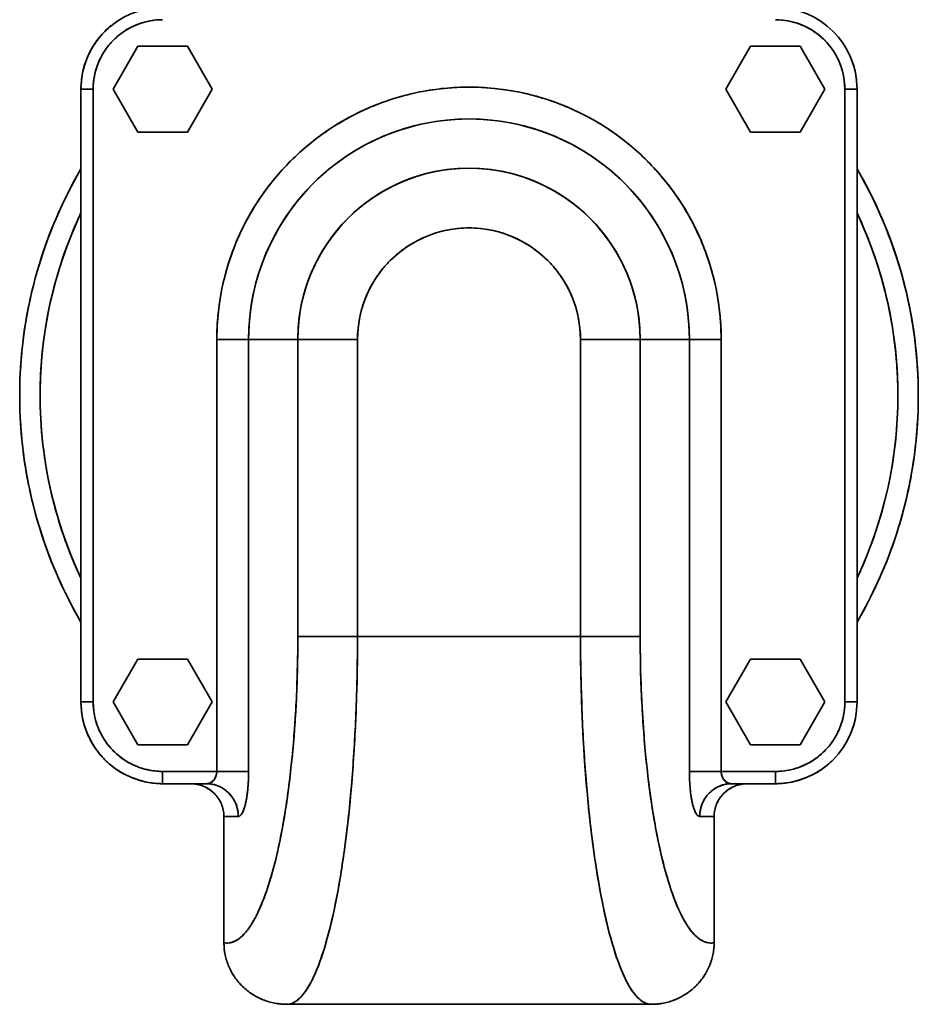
# Model space of a CAD drawing. Header units: inches. Extents: x 4039 to 5286, y 462 to 1855.
# Tile 8 of 26: x 4530 to 4750, y 932 to 1173. Entities that reach past the tile are written whole.
import ezdxf

# ---------------------------------------------------------------- set-up
doc = ezdxf.new("R2010")
doc.units = ezdxf.units.IN
doc.header["$MEASUREMENT"] = 0

msp = doc.modelspace()

# ---------------------------------------------------------------- linework, layer by layer
at = {"color": 7, "lineweight": 35, "ltscale": 0.000649}
msp.add_line((4548.33, 1166.71), (4548.35, 1166.73), dxfattribs=at)
at = {"color": 7, "lineweight": 35, "ltscale": 0.303108}
for p, q in [((4558.91, 1166.11), (4552.85, 1155.61)), ((4552.85, 1155.61), (4558.91, 1166.11)), ((4558.91, 1166.11), (4552.85, 1155.61)), ((4577.09, 1155.61), (4571.03, 1166.11)), ((4571.03, 1166.11), (4577.09, 1155.61)), ((4708.91, 1166.11), (4702.85, 1155.61)), ((4702.85, 1155.61), (4708.91, 1166.11)), ((4708.91, 1166.11), (4702.85, 1155.61)), ((4727.09, 1155.61), (4721.03, 1166.11)), ((4721.03, 1166.11), (4727.09, 1155.61)), ((4552.85, 1155.61), (4558.91, 1145.11)), ((4558.91, 1145.11), (4552.85, 1155.61)), ((4552.85, 1155.61), (4558.91, 1145.11)), ((4571.03, 1145.11), (4577.09, 1155.61)), ((4577.09, 1155.61), (4571.03, 1145.11)), ((4702.85, 1155.61), (4708.91, 1145.11)), ((4708.91, 1145.11), (4702.85, 1155.61)), ((4702.85, 1155.61), (4708.91, 1145.11)), ((4721.03, 1145.11), (4727.09, 1155.61)), ((4727.09, 1155.61), (4721.03, 1145.11)), ((4558.91, 1016.11), (4552.85, 1005.61)), ((4552.85, 1005.61), (4558.91, 1016.11)), ((4558.91, 1016.11), (4552.85, 1005.61)), ((4577.09, 1005.61), (4571.03, 1016.11)), ((4571.03, 1016.11), (4577.09, 1005.61)), ((4708.91, 1016.11), (4702.85, 1005.61)), ((4702.85, 1005.61), (4708.91, 1016.11)), ((4708.91, 1016.11), (4702.85, 1005.61)), ((4727.09, 1005.61), (4721.03, 1016.11)), ((4721.03, 1016.11), (4727.09, 1005.61)), ((4552.85, 1005.61), (4558.91, 995.11)), ((4558.91, 995.11), (4552.85, 1005.61)), ((4552.85, 1005.61), (4558.91, 995.11)), ((4571.03, 995.11), (4577.09, 1005.61)), ((4577.09, 1005.61), (4571.03, 995.11)), ((4702.85, 1005.61), (4708.91, 995.11)), ((4708.91, 995.11), (4702.85, 1005.61)), ((4702.85, 1005.61), (4708.91, 995.11)), ((4721.03, 995.11), (4727.09, 1005.61)), ((4727.09, 1005.61), (4721.03, 995.11))]:
    msp.add_line(p, q, dxfattribs=at)
at = {"color": 7, "lineweight": 35, "ltscale": 0.30311}
for p, q in [((4571.03, 1166.11), (4558.91, 1166.11)), ((4558.91, 1166.11), (4571.03, 1166.11)), ((4721.03, 1166.11), (4708.91, 1166.11)), ((4708.91, 1166.11), (4721.03, 1166.11)), ((4558.91, 1145.11), (4571.03, 1145.11)), ((4571.03, 1145.11), (4558.91, 1145.11)), ((4558.91, 1145.11), (4571.03, 1145.11)), ((4708.91, 1145.11), (4721.03, 1145.11)), ((4721.03, 1145.11), (4708.91, 1145.11)), ((4708.91, 1145.11), (4721.03, 1145.11)), ((4571.03, 1016.11), (4558.91, 1016.11)), ((4558.91, 1016.11), (4571.03, 1016.11)), ((4721.03, 1016.11), (4708.91, 1016.11)), ((4708.91, 1016.11), (4721.03, 1016.11)), ((4558.91, 995.11), (4571.03, 995.11)), ((4571.03, 995.11), (4558.91, 995.11)), ((4558.91, 995.11), (4571.03, 995.11)), ((4708.91, 995.11), (4721.03, 995.11)), ((4721.03, 995.11), (4708.91, 995.11)), ((4708.91, 995.11), (4721.03, 995.11))]:
    msp.add_line(p, q, dxfattribs=at)
at = {"color": 7, "lineweight": 35, "ltscale": 0.075}
for p, q in [((4544.97, 1155.61), (4547.97, 1155.61)), ((4547.97, 1155.61), (4544.97, 1155.61)), ((4734.97, 1155.61), (4731.97, 1155.61)), ((4731.97, 1155.61), (4734.97, 1155.61)), ((4544.97, 1005.61), (4547.97, 1005.61)), ((4547.97, 1005.61), (4544.97, 1005.61)), ((4734.97, 1005.61), (4731.97, 1005.61)), ((4731.97, 1005.61), (4734.97, 1005.61)), ((4564.97, 985.61), (4564.97, 988.61)), ((4564.97, 988.61), (4564.97, 985.61)), ((4714.97, 988.61), (4714.97, 985.61)), ((4714.97, 985.61), (4714.97, 988.61))]:
    msp.add_line(p, q, dxfattribs=at)
at = {"color": 7, "lineweight": 35}
for p, q in [((4544.97, 1155.61), (4544.97, 1005.61)), ((4544.97, 1005.61), (4544.97, 1155.61)), ((4544.97, 1005.61), (4544.97, 1155.61)), ((4544.97, 1005.61), (4544.97, 1155.61)), ((4544.97, 1155.61), (4544.97, 1005.61)), ((4544.97, 1005.61), (4544.97, 1155.61)), ((4547.97, 1155.61), (4547.97, 1005.61)), ((4547.97, 1155.61), (4547.97, 1005.61)), ((4731.97, 1005.61), (4731.97, 1155.61)), ((4731.97, 1005.61), (4731.97, 1155.61)), ((4734.97, 1005.61), (4734.97, 1155.61)), ((4734.97, 1155.61), (4734.97, 1005.61)), ((4578.22, 1094.35), (4578.22, 988.61)), ((4578.22, 988.61), (4578.22, 1094.35)), ((4586.02, 1094.35), (4586.02, 988.61)), ((4586.02, 988.61), (4586.02, 1094.35)), ((4598.06, 1094.35), (4598.06, 1021.61)), ((4598.06, 1094.35), (4598.06, 1021.61)), ((4612.68, 1021.61), (4612.68, 1094.35)), ((4612.68, 1021.61), (4612.68, 1094.35)), ((4667.26, 1021.61), (4667.26, 1094.35)), ((4667.26, 1094.35), (4667.26, 1021.61)), ((4681.88, 1021.61), (4681.88, 1094.35)), ((4681.88, 1021.61), (4681.88, 1094.35)), ((4693.92, 988.61), (4693.92, 1094.35)), ((4693.92, 1094.35), (4693.92, 988.61)), ((4701.72, 1094.35), (4701.72, 988.61)), ((4701.72, 1094.35), (4701.72, 988.61)), ((4667.26, 1021.61), (4612.68, 1021.61)), ((4667.26, 1021.61), (4612.68, 1021.61)), ((4579.97, 946.68), (4579.97, 977.61)), ((4579.97, 946.68), (4579.97, 977.61)), ((4699.97, 977.61), (4699.97, 946.68)), ((4699.97, 977.61), (4699.97, 946.68)), ((4595.36, 931.61), (4684.57, 931.61)), ((4684.57, 931.61), (4595.36, 931.61))]:
    msp.add_line(p, q, dxfattribs=at)
at = {"color": 7, "lineweight": 35, "ltscale": 0.007009}
msp.add_line((4650.44, 1119.56), (4650.69, 1119.45), dxfattribs=at)
at = {"color": 7, "lineweight": 35, "ltscale": 0.000697}
msp.add_line((4657.31, 1115.43), (4657.29, 1115.45), dxfattribs=at)
at = {"color": 7, "lineweight": 35, "ltscale": 0.194875}
for p, q in [((4578.22, 1094.35), (4586.02, 1094.35)), ((4586.02, 1094.35), (4578.22, 1094.35)), ((4701.72, 1094.35), (4693.92, 1094.35)), ((4693.92, 1094.35), (4701.72, 1094.35)), ((4586.02, 988.61), (4578.22, 988.61)), ((4693.92, 988.61), (4701.72, 988.61)), ((4701.72, 988.61), (4693.92, 988.61))]:
    msp.add_line(p, q, dxfattribs=at)
at = {"color": 7, "lineweight": 35, "ltscale": 0.301132}
for p, q in [((4598.06, 1094.35), (4586.02, 1094.35)), ((4586.02, 1094.35), (4598.06, 1094.35)), ((4693.92, 1094.35), (4681.88, 1094.35)), ((4681.88, 1094.35), (4693.92, 1094.35))]:
    msp.add_line(p, q, dxfattribs=at)
at = {"color": 7, "lineweight": 35, "ltscale": 0.365388}
for p, q in [((4612.68, 1094.35), (4598.06, 1094.35)), ((4612.68, 1094.35), (4598.06, 1094.35)), ((4681.88, 1094.35), (4667.26, 1094.35)), ((4681.88, 1094.35), (4667.26, 1094.35)), ((4598.06, 1021.61), (4612.68, 1021.61)), ((4612.68, 1021.61), (4598.06, 1021.61)), ((4667.26, 1021.61), (4681.88, 1021.61)), ((4681.88, 1021.61), (4667.26, 1021.61))]:
    msp.add_line(p, q, dxfattribs=at)
at = {"color": 7, "lineweight": 35, "ltscale": 0.044565}
msp.add_line((4609.81, 1021.61), (4608.03, 1021.61), dxfattribs=at)
at = {"color": 7, "lineweight": 35, "ltscale": 0.003163}
msp.add_line((4546.47, 998.02), (4546.51, 997.9), dxfattribs=at)
at = {"color": 7, "lineweight": 35, "ltscale": 0.003252}
msp.add_line((4548.3, 994.55), (4548.38, 994.44), dxfattribs=at)
at = {"color": 7, "lineweight": 35, "ltscale": 0.001642}
msp.add_line((4553.86, 988.98), (4553.91, 988.94), dxfattribs=at)
at = {"color": 7, "lineweight": 35, "ltscale": 0.331346}
for p, q in [((4564.97, 988.61), (4578.22, 988.61)), ((4564.97, 988.61), (4578.22, 988.61)), ((4714.97, 988.61), (4701.72, 988.61)), ((4701.72, 988.61), (4714.97, 988.61))]:
    msp.add_line(p, q, dxfattribs=at)
at = {"color": 7, "lineweight": 35, "ltscale": 0.194878}
msp.add_line((4578.22, 988.61), (4586.02, 988.61), dxfattribs=at)
at = {"color": 7, "lineweight": 35, "ltscale": 0.01383}
msp.add_line((4586.02, 988.05), (4586.02, 988.61), dxfattribs=at)
at = {"color": 7, "lineweight": 35, "ltscale": 0.000651}
msp.add_line((4726.09, 988.98), (4726.07, 988.97), dxfattribs=at)
at = {"color": 7, "lineweight": 35, "ltscale": 0.000286}
msp.add_line((4727.66, 990.15), (4727.65, 990.14), dxfattribs=at)
at = {"color": 7, "lineweight": 35, "ltscale": 0.000676}
msp.add_line((4722.62, 987.13), (4722.6, 987.12), dxfattribs=at)
at = {"color": 7, "lineweight": 35, "ltscale": 0.000502}
msp.add_line((4724.4, 987.97), (4724.38, 987.96), dxfattribs=at)
at = {"color": 7, "lineweight": 35, "ltscale": 0.267857}
for p, q in [((4564.97, 985.61), (4575.68, 985.61)), ((4575.68, 985.61), (4564.97, 985.61)), ((4704.26, 985.61), (4714.97, 985.61)), ((4714.97, 985.61), (4704.26, 985.61))]:
    msp.add_line(p, q, dxfattribs=at)
at = {"color": 7, "lineweight": 35, "ltscale": 0.169739}
for p, q in [((4571.76, 985.61), (4564.97, 985.61)), ((4571.76, 985.61), (4564.97, 985.61)), ((4714.97, 985.61), (4708.18, 985.61)), ((4708.18, 985.61), (4714.97, 985.61)), ((4714.97, 985.61), (4708.18, 985.61))]:
    msp.add_line(p, q, dxfattribs=at)
at = {"color": 7, "lineweight": 35, "ltscale": 0.169804}
for p, q in [((4571.76, 985.61), (4564.97, 985.61)), ((4564.97, 985.61), (4571.76, 985.61)), ((4714.97, 985.61), (4708.18, 985.61))]:
    msp.add_line(p, q, dxfattribs=at)
at = {"color": 7, "lineweight": 35, "ltscale": 0.098119}
for p, q in [((4571.76, 985.61), (4575.68, 985.61)), ((4704.26, 985.61), (4708.18, 985.61))]:
    msp.add_line(p, q, dxfattribs=at)
at = {"color": 7, "lineweight": 35, "ltscale": 0.000711}
msp.add_line((4575.71, 985.61), (4575.69, 985.61), dxfattribs=at)
at = {"color": 7, "lineweight": 35, "ltscale": 0.000287}
msp.add_line((4575.7, 985.61), (4575.71, 985.61), dxfattribs=at)
at = {"color": 7, "lineweight": 35, "ltscale": 0.087732}
for p, q in [((4579.97, 977.61), (4583.48, 977.61)), ((4579.97, 977.61), (4583.48, 977.61)), ((4696.46, 977.61), (4699.97, 977.61)), ((4696.46, 977.61), (4699.97, 977.61))]:
    msp.add_line(p, q, dxfattribs=at)
at = {"color": 7, "lineweight": 35}
for points in [[(4598.06, 1021.61), (4598.05, 1018.54), (4598.01, 1015.48), (4597.93, 1012.42), (4597.83, 1009.38), (4597.7, 1006.34), (4597.54, 1003.32), (4597.35, 1000.32), (4597.25, 998.83), (4597.13, 997.34), (4596.91, 994.68), (4596.66, 992.05), (4596.39, 989.45), (4596.09, 986.87), (4595.77, 984.33), (4595.43, 981.83), (4595.25, 980.6), (4595.06, 979.37), (4594.76, 977.56), (4594.45, 975.77), (4594.13, 974.02), (4593.79, 972.29), (4593.38, 970.3), (4592.94, 968.37), (4592.72, 967.41), (4592.49, 966.48), (4592.25, 965.56), (4592.01, 964.65), (4591.62, 963.23), (4591.21, 961.86), (4590.79, 960.52), (4590.36, 959.23), (4589.92, 957.99), (4589.68, 957.36), (4589.44, 956.75), (4589.12, 955.96), (4588.79, 955.19), (4588.46, 954.45), (4588.08, 953.65), (4587.69, 952.89), (4587.29, 952.17), (4586.89, 951.48), (4586.46, 950.8), (4586.24, 950.47), (4586.02, 950.16), (4585.8, 949.86), (4585.58, 949.58), (4585.22, 949.15), (4584.86, 948.75), (4584.49, 948.38), (4584.12, 948.04), (4583.75, 947.74), (4583.38, 947.48), (4583.01, 947.25), (4582.82, 947.14), (4582.63, 947.05), (4582.38, 946.94), (4582.13, 946.84), (4581.87, 946.76), (4581.56, 946.69), (4581.24, 946.64), (4580.92, 946.61), (4580.6, 946.61), (4580.29, 946.63), (4579.97, 946.68)], [(4595.36, 931.61), (4595.67, 931.62), (4595.97, 931.66), (4596.28, 931.73), (4596.58, 931.83), (4596.89, 931.95), (4597.07, 932.04), (4597.26, 932.14), (4597.45, 932.26), (4597.64, 932.39), (4598.01, 932.67), (4598.39, 932.99), (4598.75, 933.35), (4599.12, 933.75), (4599.48, 934.19), (4599.84, 934.67), (4600.16, 935.12), (4600.47, 935.61), (4600.78, 936.12), (4601.01, 936.52), (4601.24, 936.94), (4601.48, 937.41), (4601.72, 937.89), (4602.19, 938.89), (4602.65, 939.97), (4603.1, 941.1), (4603.54, 942.28), (4603.97, 943.52), (4604.23, 944.29), (4604.48, 945.08), (4604.96, 946.7), (4605.43, 948.38), (4605.89, 950.13), (4606.32, 951.93), (4606.68, 953.47), (4607.02, 955.05), (4607.35, 956.65), (4607.59, 957.88), (4607.82, 959.11), (4608.17, 961.02), (4608.5, 962.95), (4608.81, 964.92), (4609.04, 966.39), (4609.25, 967.87), (4609.47, 969.42), (4609.68, 970.99), (4610.07, 974.1), (4610.43, 977.27), (4610.76, 980.47), (4611.03, 983.31), (4611.28, 986.17), (4611.51, 989.06), (4611.71, 991.96), (4611.84, 993.89), (4611.95, 995.83), (4612.06, 997.81), (4612.16, 999.8), (4612.32, 1003.41), (4612.45, 1007.03), (4612.55, 1010.66), (4612.62, 1014.31), (4612.66, 1017.95), (4612.68, 1021.61)], [(4667.26, 1021.61), (4667.28, 1017.66), (4667.33, 1013.72), (4667.41, 1009.78), (4667.53, 1005.86), (4667.68, 1001.95), (4667.86, 998.06), (4668.08, 994.2), (4668.2, 992.28), (4668.34, 990.37), (4668.55, 987.52), (4668.78, 984.69), (4669.04, 981.88), (4669.31, 979.1), (4669.66, 975.93), (4670.03, 972.8), (4670.43, 969.72), (4670.64, 968.2), (4670.86, 966.69), (4671.16, 964.71), (4671.48, 962.75), (4671.81, 960.82), (4672.25, 958.4), (4672.72, 956.03), (4672.96, 954.87), (4673.21, 953.73), (4673.61, 951.94), (4674.04, 950.2), (4674.47, 948.51), (4674.93, 946.87), (4675.39, 945.3), (4675.87, 943.79), (4676.12, 943.06), (4676.37, 942.35), (4676.71, 941.43), (4677.05, 940.54), (4677.4, 939.69), (4677.83, 938.71), (4678.27, 937.78), (4678.72, 936.92), (4678.95, 936.49), (4679.18, 936.08), (4679.41, 935.71), (4679.63, 935.35), (4680.02, 934.78), (4680.41, 934.24), (4680.81, 933.76), (4681.21, 933.32), (4681.42, 933.11), (4681.62, 932.92), (4681.82, 932.75), (4682.03, 932.59), (4682.39, 932.33), (4682.75, 932.11), (4683.11, 931.93), (4683.29, 931.85), (4683.48, 931.79), (4683.66, 931.73), (4683.84, 931.69), (4684.09, 931.64), (4684.33, 931.61), (4684.57, 931.61)], [(4699.97, 946.68), (4699.64, 946.63), (4699.32, 946.61), (4698.99, 946.61), (4698.67, 946.64), (4698.34, 946.7), (4698.02, 946.78), (4697.73, 946.87), (4697.44, 946.99), (4697.15, 947.13), (4696.86, 947.29), (4696.67, 947.41), (4696.48, 947.53), (4696.1, 947.81), (4695.72, 948.13), (4695.34, 948.48), (4694.97, 948.87), (4694.6, 949.29), (4694.23, 949.75), (4693.93, 950.15), (4693.63, 950.58), (4693.33, 951.03), (4693.11, 951.38), (4692.89, 951.74), (4692.48, 952.47), (4692.07, 953.25), (4691.66, 954.06), (4691.27, 954.92), (4690.88, 955.81), (4690.64, 956.39), (4690.4, 956.98), (4689.94, 958.21), (4689.49, 959.48), (4689.11, 960.64), (4688.73, 961.83), (4688.37, 963.06), (4688.01, 964.32), (4687.78, 965.18), (4687.56, 966.05), (4687.12, 967.84), (4686.7, 969.67), (4686.29, 971.56), (4685.91, 973.5), (4685.54, 975.48), (4685.19, 977.49), (4684.85, 979.55), (4684.54, 981.63), (4684.36, 982.9), (4684.19, 984.17), (4683.86, 986.75), (4683.56, 989.37), (4683.28, 992.02), (4683.05, 994.43), (4682.85, 996.85), (4682.66, 999.3), (4682.49, 1001.77), (4682.35, 1004.24), (4682.26, 1005.79), (4682.19, 1007.35), (4682.12, 1008.92), (4682.07, 1010.49), (4681.97, 1013.63), (4681.92, 1016.28), (4681.89, 1018.94), (4681.88, 1021.61)], [(4575.68, 985.61), (4575.75, 985.61), (4575.81, 985.61), (4575.94, 985.62), (4576.07, 985.64), (4576.2, 985.67), (4576.33, 985.7), (4576.45, 985.75), (4576.58, 985.8), (4576.7, 985.86), (4576.82, 985.92), (4576.93, 985.99), (4577.04, 986.07), (4577.15, 986.16), (4577.26, 986.25), (4577.36, 986.35), (4577.46, 986.46), (4577.55, 986.57), (4577.64, 986.69), (4577.72, 986.82), (4577.8, 986.95), (4577.87, 987.08), (4577.94, 987.22), (4577.99, 987.36), (4578.05, 987.51), (4578.09, 987.66), (4578.13, 987.81), (4578.17, 987.97), (4578.19, 988.13), (4578.21, 988.29), (4578.22, 988.45), (4578.22, 988.61)], [(4586.02, 988.61), (4586.01, 988.02), (4586, 987.43), (4585.99, 986.85), (4585.96, 986.26), (4585.93, 985.68), (4585.91, 985.39), (4585.89, 985.1), (4585.84, 984.58), (4585.79, 984.06), (4585.73, 983.54), (4585.7, 983.28), (4585.67, 983.03), (4585.61, 982.6), (4585.54, 982.19), (4585.47, 981.78), (4585.39, 981.37), (4585.35, 981.17), (4585.31, 980.97), (4585.26, 980.78), (4585.22, 980.59), (4585.14, 980.27), (4585.09, 980.11), (4585.05, 979.95), (4585, 979.8), (4584.96, 979.66), (4584.88, 979.44), (4584.81, 979.23), (4584.73, 979.03), (4584.64, 978.83), (4584.56, 978.65), (4584.51, 978.56), (4584.47, 978.47), (4584.41, 978.36), (4584.34, 978.26), (4584.28, 978.16), (4584.24, 978.11), (4584.19, 978.05), (4584.15, 978), (4584.11, 977.96), (4584.06, 977.89), (4584, 977.84), (4583.94, 977.79), (4583.87, 977.74), (4583.8, 977.69), (4583.76, 977.68), (4583.73, 977.66), (4583.68, 977.64), (4583.63, 977.63), (4583.58, 977.61), (4583.53, 977.61), (4583.48, 977.61)], [(4696.46, 977.61), (4696.4, 977.61), (4696.35, 977.62), (4696.29, 977.63), (4696.24, 977.65), (4696.2, 977.66), (4696.16, 977.68), (4696.13, 977.7), (4696.09, 977.72), (4696.02, 977.77), (4695.96, 977.82), (4695.9, 977.87), (4695.85, 977.93), (4695.81, 977.98), (4695.77, 978.02), (4695.69, 978.13), (4695.62, 978.22), (4695.55, 978.33), (4695.49, 978.44), (4695.45, 978.52), (4695.4, 978.61), (4695.35, 978.7), (4695.31, 978.8), (4695.22, 979), (4695.14, 979.2), (4695.06, 979.42), (4694.99, 979.64), (4694.94, 979.79), (4694.9, 979.94), (4694.85, 980.1), (4694.8, 980.26), (4694.72, 980.59), (4694.68, 980.78), (4694.63, 980.97), (4694.59, 981.17), (4694.55, 981.38), (4694.47, 981.78), (4694.4, 982.19), (4694.33, 982.61), (4694.28, 982.96), (4694.23, 983.32), (4694.19, 983.68), (4694.16, 983.94), (4694.13, 984.21), (4694.11, 984.49), (4694.08, 984.77), (4694.04, 985.31), (4694, 985.85), (4693.97, 986.4), (4693.95, 986.95), (4693.93, 987.5), (4693.92, 988.05), (4693.92, 988.61)], [(4701.72, 988.61), (4701.72, 988.45), (4701.73, 988.29), (4701.75, 988.13), (4701.77, 987.97), (4701.81, 987.82), (4701.84, 987.66), (4701.89, 987.51), (4701.94, 987.37), (4702, 987.22), (4702.07, 987.08), (4702.14, 986.95), (4702.22, 986.82), (4702.3, 986.69), (4702.39, 986.57), (4702.48, 986.46), (4702.58, 986.35), (4702.68, 986.25), (4702.79, 986.15), (4702.9, 986.07), (4703.01, 985.99), (4703.13, 985.92), (4703.24, 985.85), (4703.37, 985.8), (4703.49, 985.75), (4703.61, 985.7), (4703.74, 985.67), (4703.87, 985.64), (4704, 985.62), (4704.13, 985.61), (4704.26, 985.61)], [(4583.48, 977.61), (4583.47, 977.86), (4583.46, 978.11), (4583.44, 978.36), (4583.42, 978.61), (4583.38, 978.86), (4583.34, 979.11), (4583.29, 979.36), (4583.23, 979.6), (4583.17, 979.85), (4583.09, 980.09), (4583.01, 980.33), (4582.93, 980.56), (4582.83, 980.8), (4582.73, 981.03), (4582.62, 981.25), (4582.51, 981.48), (4582.38, 981.7), (4582.25, 981.91), (4582.12, 982.12), (4581.98, 982.33), (4581.83, 982.53), (4581.67, 982.73), (4581.51, 982.92), (4581.35, 983.1), (4581.17, 983.29), (4580.99, 983.46), (4580.81, 983.63), (4580.62, 983.79), (4580.43, 983.95), (4580.33, 984.03), (4580.23, 984.1), (4580.03, 984.25), (4579.82, 984.39), (4579.61, 984.52), (4579.4, 984.64), (4579.18, 984.76), (4578.96, 984.87), (4578.73, 984.97), (4578.5, 985.06), (4578.27, 985.15), (4578.04, 985.23), (4577.81, 985.3), (4577.58, 985.37), (4577.34, 985.42), (4577.11, 985.47), (4576.87, 985.51), (4576.64, 985.55), (4576.4, 985.57), (4576.16, 985.59), (4575.92, 985.6), (4575.68, 985.61)], [(4704.26, 985.61), (4704.01, 985.6), (4703.76, 985.59), (4703.52, 985.57), (4703.27, 985.54), (4703.03, 985.51), (4702.79, 985.46), (4702.55, 985.41), (4702.31, 985.35), (4702.07, 985.29), (4701.84, 985.21), (4701.6, 985.13), (4701.37, 985.04), (4701.15, 984.94), (4700.92, 984.84), (4700.7, 984.73), (4700.48, 984.61), (4700.27, 984.48), (4700.06, 984.35), (4699.86, 984.21), (4699.65, 984.06), (4699.46, 983.91), (4699.27, 983.75), (4699.08, 983.59), (4698.9, 983.42), (4698.72, 983.24), (4698.55, 983.06), (4698.39, 982.87), (4698.23, 982.68), (4698.08, 982.48), (4697.93, 982.28), (4697.79, 982.07), (4697.65, 981.86), (4697.53, 981.65), (4697.41, 981.43), (4697.29, 981.2), (4697.18, 980.97), (4697.08, 980.74), (4696.99, 980.51), (4696.91, 980.27), (4696.83, 980.03), (4696.76, 979.79), (4696.69, 979.55), (4696.64, 979.3), (4696.59, 979.06), (4696.55, 978.81), (4696.52, 978.57), (4696.49, 978.33), (4696.47, 978.09), (4696.46, 977.85), (4696.46, 977.61)], [(4583.48, 977.61), (4583.53, 977.61), (4583.57, 977.61), (4583.62, 977.62), (4583.65, 977.63), (4583.69, 977.64), (4583.76, 977.67), (4583.83, 977.71), (4583.89, 977.75), (4583.96, 977.81)], [(4583.96, 977.81), (4584, 977.84), (4584.04, 977.88), (4584.08, 977.92), (4584.12, 977.96), (4584.2, 978.06), (4584.28, 978.17), (4584.36, 978.28), (4584.43, 978.41)], [(4695.51, 978.41), (4695.58, 978.28), (4695.66, 978.17), (4695.74, 978.06), (4695.82, 977.96), (4695.86, 977.92), (4695.9, 977.88), (4695.94, 977.84), (4695.98, 977.81)], [(4695.98, 977.81), (4696.04, 977.75), (4696.11, 977.71), (4696.18, 977.67), (4696.25, 977.64), (4696.29, 977.63), (4696.32, 977.62), (4696.37, 977.61), (4696.41, 977.61), (4696.46, 977.61)], [(4588.36, 954.25), (4588.14, 953.78), (4587.92, 953.33), (4587.69, 952.89), (4587.57, 952.68), (4587.46, 952.47), (4587.35, 952.26), (4587.23, 952.06), (4587.08, 951.8), (4586.92, 951.54), (4586.77, 951.29)], [(4693.17, 951.29), (4693.02, 951.54), (4692.86, 951.8), (4692.71, 952.06), (4692.59, 952.26), (4692.48, 952.47), (4692.36, 952.68), (4692.25, 952.89), (4692.02, 953.33), (4691.8, 953.78), (4691.57, 954.25)], [(4586.77, 951.29), (4586.57, 950.96), (4586.36, 950.65), (4586.16, 950.36), (4585.95, 950.07), (4585.74, 949.79), (4585.53, 949.53), (4585.33, 949.27), (4585.22, 949.15), (4585.12, 949.03)], [(4694.82, 949.03), (4694.72, 949.15), (4694.61, 949.27), (4694.4, 949.53), (4694.2, 949.79), (4693.99, 950.07), (4693.78, 950.36), (4693.58, 950.65), (4693.37, 950.96), (4693.17, 951.29)], [(4583.42, 947.5), (4583.23, 947.38), (4583.13, 947.32), (4583.04, 947.27), (4582.91, 947.19), (4582.79, 947.13), (4582.66, 947.06), (4582.5, 946.99), (4582.34, 946.92), (4582.18, 946.86), (4582.02, 946.81), (4581.86, 946.76), (4581.7, 946.72)], [(4585.12, 949.03), (4584.93, 948.82), (4584.74, 948.63), (4584.55, 948.44), (4584.37, 948.26), (4584.18, 948.09), (4583.99, 947.93), (4583.8, 947.78), (4583.61, 947.64), (4583.42, 947.5)], [(4696.52, 947.5), (4696.33, 947.64), (4696.14, 947.78), (4695.95, 947.93), (4695.76, 948.09), (4695.57, 948.26), (4695.38, 948.44), (4695.2, 948.63), (4695.01, 948.82), (4694.82, 949.03)], [(4698.24, 946.72), (4698.08, 946.76), (4697.92, 946.81), (4697.76, 946.86), (4697.6, 946.92), (4697.44, 946.99), (4697.28, 947.06), (4697.15, 947.13), (4697.03, 947.19), (4696.9, 947.27), (4696.8, 947.32), (4696.71, 947.38), (4696.52, 947.5)]]:
    msp.add_lwpolyline(points, dxfattribs=at)
for centre, radius, start, end in [((4564.97, 1155.61), 20, 90, 180), ((4564.97, 1155.61), 20, 90, 180), ((4714.97, 1155.61), 20, 0, 90), ((4714.97, 1155.61), 20, 0, 90), ((4564.97, 1155.61), 17, 89.9996, 120.1308), ((4564.96, 1155.62), 16.98, 109.6814, 117.4238), ((4564.96, 1155.63), 16.97, 100.5389, 109.6926), ((4564.97, 1155.64), 16.97, 89.9903, 100.5556), ((4714.97, 1155.6), 17, 38.573, 89.9987), ((4714.97, 1155.64), 16.96, 79.4475, 90.0117), ((4714.98, 1155.63), 16.97, 70.3157, 79.4661), ((4714.98, 1155.62), 16.98, 62.5866, 70.3269), ((4564.97, 1155.61), 20, 135, 180), ((4564.97, 1155.61), 17, 128.573, 179.9987), ((4564.93, 1155.64), 19.95, 134.987, 146.263), ((4564.96, 1155.61), 19.99, 134.9984, 140.6266), ((4564.96, 1155.62), 19.99, 129.397, 135.0091), ((4564.96, 1155.61), 19.99, 129.5177, 135.0017), ((4564.94, 1155.64), 16.96, 123.7345, 135.0132), ((4564.96, 1155.62), 16.98, 125.3472, 128.563), ((4564.98, 1155.59), 17.01, 120.1318, 125.3544), ((4564.96, 1155.62), 16.99, 117.4172, 123.7498), ((4714.98, 1155.62), 16.99, 56.2612, 62.593), ((4714.99, 1155.64), 16.96, 44.9871, 56.2766), ((4564.93, 1155.63), 19.95, 146.237, 157.513), ((4564.96, 1155.61), 19.99, 146.2484, 151.8766), ((4564.96, 1155.61), 19.99, 140.6234, 146.2516), ((4564.94, 1155.63), 16.96, 134.9871, 146.2766), ((4715, 1155.63), 16.96, 33.7345, 45.0132), ((4564.96, 1155.61), 19.99, 151.8734, 157.5016), ((4564.96, 1155.61), 16.99, 146.2612, 152.593), ((4714.98, 1155.62), 16.98, 35.3472, 38.563), ((4714.96, 1155.6), 17.01, 30.1318, 35.3544), ((4714.98, 1155.61), 16.99, 27.4172, 33.7498), ((4714.97, 1155.61), 17, 359.9996, 30.1308), ((4564.93, 1155.62), 19.95, 157.487, 168.763), ((4564.96, 1155.61), 19.99, 157.4984, 163.1266), ((4564.95, 1155.61), 16.98, 152.5866, 160.3269), ((4714.99, 1155.61), 16.98, 19.6814, 27.4238), ((4714.98, 1155.61), 19.99, 16.8808, 22.4662), ((4564.92, 1155.61), 19.95, 168.737, 180.013), ((4564.96, 1155.61), 19.99, 168.7484, 174.3766), ((4564.96, 1155.61), 19.99, 163.1234, 168.7516), ((4564.94, 1155.61), 16.97, 160.3157, 169.4661), ((4714.99, 1155.61), 16.97, 10.5389, 19.6926), ((4714.98, 1155.61), 19.99, 5.6234, 11.2516), ((4564.96, 1155.61), 19.99, 174.3734, 180.0016), ((4564.93, 1155.61), 16.96, 169.4475, 180.0117), ((4715, 1155.61), 16.97, 359.9903, 10.5556), ((4639.97, 1094.35), 61.75, 0, 180), ((4639.96, 1094.39), 61.71, 101.2352, 106.8665), ((4639.97, 1094.38), 61.72, 95.608, 101.2384), ((4639.97, 1094.38), 61.72, 89.9815, 95.6116), ((4639.97, 1094.39), 61.71, 84.3544, 89.9846), ((4639.98, 1094.39), 61.71, 78.7284, 84.3576), ((4639.98, 1094.39), 61.71, 73.1038, 78.7316), ((4639.96, 1094.39), 61.7, 106.8634, 112.4943), ((4639.98, 1094.39), 61.71, 67.4803, 73.107), ((4639.95, 1094.39), 61.71, 112.4911, 118.121), ((4639.99, 1094.39), 61.71, 61.8575, 67.4835), ((4639.97, 1094.35), 53.95, 359.9999, 180), ((4639.97, 1094.35), 53.95, 0, 180), ((4639.95, 1094.38), 61.71, 118.1177, 123.7465), ((4639.99, 1094.39), 61.71, 56.2352, 61.8606), ((4639.95, 1094.38), 61.71, 123.7433, 129.3713), ((4639.99, 1094.38), 61.71, 50.614, 56.2383), ((4639.95, 1094.38), 61.71, 129.3681, 134.9958), ((4639.98, 1094.36), 61.73, 44.9949, 50.6175), ((4639.94, 1094.38), 61.71, 134.9926, 140.6201), ((4639.99, 1094.37), 61.71, 39.3737, 44.9981), ((4639.97, 1080.61), 110, 149.7272, 180), ((4639.97, 1080.61), 110, 149.7264, 180), ((4640, 1080.59), 110.03, 149.7282, 151.8758), ((4639.97, 1094.35), 41.91, 359.9999, 179.9999), ((4639.97, 1094.35), 41.91, 359.9999, 180), ((4639.97, 1080.61), 110, 0, 30.2725), ((4639.98, 1080.62), 109.98, 28.6466, 30.2717), ((4639.97, 1080.61), 110, 28.6479, 30.2721), ((4639.95, 1094.37), 61.72, 140.6168, 146.244), ((4640, 1094.38), 61.71, 33.7513, 39.3769), ((4639.97, 1080.61), 110, 0, 28.6479), ((4639.91, 1080.63), 109.93, 151.8733, 157.5017), ((4640.04, 1080.64), 109.92, 22.8245, 27.8029), ((4639.94, 1094.37), 61.71, 146.2407, 151.8687), ((4640.01, 1094.37), 61.7, 28.128, 33.7545), ((4639.97, 1080.61), 105, 154.7912, 205.2089), ((4639.9, 1080.63), 104.93, 155.5159, 161.3911), ((4640.14, 1080.53), 105.19, 154.7918, 155.5176), ((4639.93, 1094.37), 61.71, 151.8655, 157.4943), ((4640.01, 1094.37), 61.7, 22.5037, 28.1312), ((4639.97, 1080.61), 105, 334.7914, 25.2136), ((4639.95, 1080.6), 105.02, 23.4919, 25.2078), ((4639.91, 1080.63), 109.93, 157.4983, 163.1267), ((4639.97, 1094.35), 27.29, 360, 180), ((4639.97, 1094.37), 27.28, 101.2098, 106.8421), ((4639.97, 1094.36), 27.28, 95.5803, 101.213), ((4639.97, 1094.36), 27.28, 89.952, 95.5835), ((4639.97, 1094.36), 27.28, 84.3252, 89.9555), ((4639.97, 1094.37), 27.27, 78.6992, 84.3283), ((4639.98, 1094.38), 27.27, 73.0748, 78.7024), ((4640.02, 1080.63), 104.94, 18.1624, 23.4941), ((4640.04, 1080.63), 109.92, 17.1864, 22.1841), ((4639.96, 1094.37), 27.27, 118.0946, 123.7236), ((4639.96, 1094.37), 27.27, 112.4673, 118.0978), ((4639.96, 1094.37), 27.27, 106.8389, 112.4705), ((4639.98, 1094.38), 27.26, 67.4524, 73.0778), ((4639.98, 1094.38), 27.27, 67.4682, 73.0943), ((4639.98, 1094.37), 27.27, 61.8328, 67.4555), ((4640, 1094.43), 27.21, 64.3456, 66.0278), ((4639.97, 1094.36), 27.28, 56.2159, 61.836), ((4639.93, 1094.37), 61.71, 157.491, 163.1204), ((4639.96, 1094.37), 27.27, 123.7204, 129.348), ((4639.97, 1094.36), 27.28, 50.6003, 56.2193), ((4640.01, 1094.37), 61.7, 16.8783, 22.507), ((4639.9, 1080.63), 104.92, 161.3869, 167.5381), ((4639.96, 1094.36), 27.28, 134.9679, 140.5937), ((4639.96, 1094.36), 27.28, 129.3448, 134.9711), ((4639.97, 1094.36), 27.28, 44.9848, 50.6034), ((4639.97, 1094.35), 27.29, 45.107, 46.3181), ((4639.98, 1094.36), 27.28, 39.3693, 44.9882), ((4639.91, 1080.62), 109.94, 163.1234, 168.7516), ((4639.93, 1094.36), 61.71, 163.1172, 168.747), ((4639.96, 1094.36), 27.28, 140.5904, 146.2164), ((4639.98, 1094.36), 27.27, 33.7514, 39.3725), ((4640.01, 1094.36), 61.71, 11.2518, 16.8816), ((4640.03, 1080.62), 104.94, 12.6749, 18.1654), ((4640.05, 1080.63), 109.92, 11.5371, 16.5805), ((4639.96, 1094.36), 27.28, 146.2133, 151.8399), ((4639.99, 1094.36), 27.27, 28.1305, 33.7545), ((4639.94, 1094.36), 61.71, 168.7438, 174.374), ((4639.95, 1094.36), 27.27, 151.8365, 157.4644), ((4639.99, 1094.36), 27.26, 22.5068, 28.1335), ((4640, 1094.36), 61.71, 5.6248, 11.255), ((4639.95, 1094.36), 27.27, 157.4613, 163.0916), ((4639.96, 1094.35), 27.3, 22.533, 24.4141), ((4639.99, 1094.36), 27.27, 16.8813, 22.5099), ((4639.9, 1080.62), 109.93, 168.7483, 174.3767), ((4639.89, 1080.62), 104.92, 167.5333, 173.9424), ((4639.95, 1094.36), 27.27, 163.0886, 168.7202), ((4639.98, 1094.36), 27.28, 11.2549, 16.8845), ((4640.03, 1080.62), 104.94, 7.0481, 12.6782), ((4640.04, 1080.62), 109.93, 5.6232, 10.965), ((4639.94, 1094.35), 61.72, 174.371, 180.0013), ((4639.92, 1094.36), 27.24, 168.7085, 180.0115), ((4639.98, 1094.35), 27.28, 5.6277, 11.2582), ((4640, 1094.35), 61.72, 359.998, 5.6282), ((4639.97, 1094.35), 27.29, 359.9993, 5.6307), ((4640.04, 1080.61), 104.93, 1.3045, 7.0516), ((4639.9, 1080.61), 109.93, 174.3733, 180.0017), ((4639.88, 1080.61), 104.91, 173.9371, 180.5783), ((4640.04, 1080.61), 109.93, 359.9982, 5.3603), ((4640.04, 1080.6), 104.93, 355.4702, 1.3082), ((4639.97, 1080.61), 110, 180, 210.2728), ((4639.9, 1080.6), 109.93, 179.9983, 185.6267), ((4639.97, 1080.61), 110, 180, 210.2729), ((4639.97, 1080.61), 110, 329.7275, 0), ((4639.97, 1080.61), 110, 329.7237, 0), ((4640.04, 1080.6), 109.93, 354.3733, 0.0017), ((4639.88, 1080.6), 104.91, 180.5724, 187.4117), ((4640.04, 1080.6), 104.93, 349.5738, 355.4741), ((4639.9, 1080.6), 109.93, 185.6233, 191.2517), ((4640.04, 1080.6), 109.93, 348.7482, 354.1587), ((4639.87, 1080.59), 104.9, 187.4053, 194.4012), ((4640.04, 1080.59), 104.93, 343.6459, 349.5778), ((4639.9, 1080.59), 109.93, 191.2483, 196.8767), ((4640.04, 1080.59), 109.93, 343.2872, 348.5606), ((4639.87, 1080.57), 104.9, 194.3945, 201.4987), ((4640.04, 1080.58), 104.93, 337.7181, 343.6499), ((4639.91, 1080.58), 109.93, 196.8733, 202.5017), ((4640.04, 1080.58), 109.93, 337.6298, 342.9648), ((4639.93, 1080.58), 104.95, 201.4926, 205.2081), ((4639.97, 1080.6), 105, 334.7924, 337.7211), ((4639.91, 1080.58), 109.93, 202.4983, 208.1267), ((4640.03, 1080.58), 109.93, 331.9754, 337.5017), ((4640, 1080.62), 110.03, 208.1242, 210.2718), ((4639.94, 1080.62), 110.03, 329.7286, 331.8758), ((4274.82, 1021.59), 323.24, 358.647, 0.0021), ((4152.16, 1021.54), 460.52, 357.8009, 0.0086), ((5127.78, 1021.54), 460.52, 179.9914, 182.1991), ((5078, 1021.54), 410.74, 180.014, 182.3285), ((5077.62, 1021.53), 410.36, 180.0147, 182.3296), ((5005.17, 1021.59), 323.29, 179.998, 181.3529), ((4284.34, 1021.35), 313.72, 357.2691, 358.651), ((4995.59, 1021.35), 313.71, 181.349, 182.7309), ((4564.97, 1005.61), 20, 180, 270), ((4564.97, 1005.61), 20, 180, 270), ((4564.96, 1005.61), 19.99, 179.9984, 185.6266), ((4564.97, 1005.61), 20, 180, 270), ((4564.92, 1005.6), 19.95, 179.987, 191.263), ((4564.97, 1005.61), 17, 179.9996, 210.1308), ((4564.94, 1005.6), 16.97, 179.9903, 190.5556), ((4302.52, 1020.46), 295.52, 355.8365, 357.2732), ((4977.41, 1020.46), 295.51, 182.7269, 184.1636), ((4714.97, 1005.61), 20, 270, 0), ((4714.97, 1005.61), 20, 270, 0), ((4714.97, 1005.61), 17, 308.573, 359.9987), ((4715.01, 1005.6), 16.96, 349.4475, 0.0117), ((4564.96, 1005.6), 19.99, 185.6234, 191.2516), ((4202.19, 1019.48), 410.44, 355.4405, 357.8203), ((5077.74, 1019.48), 410.44, 182.1797, 184.5595), ((4564.96, 1005.6), 19.99, 191.2484, 196.8766), ((4564.93, 1005.59), 19.95, 191.237, 202.513), ((4564.94, 1005.6), 16.97, 190.539, 199.6926), ((4714.99, 1005.6), 16.97, 340.3157, 349.4661), ((4564.96, 1005.6), 19.99, 196.8734, 202.5016), ((4564.96, 1005.6), 19.99, 202.4984, 208.1266), ((4564.93, 1005.58), 19.95, 202.487, 213.763), ((4564.95, 1005.6), 16.98, 199.6814, 207.4238), ((4564.96, 1005.6), 16.99, 207.4172, 213.7498), ((4328.11, 1018.57), 269.86, 354.3171, 355.8414), ((4951.84, 1018.57), 269.87, 184.1587, 185.6829), ((4714.98, 1005.6), 16.99, 326.2612, 332.593), ((4714.99, 1005.6), 16.98, 332.5866, 340.3269), ((4714.98, 1005.6), 19.99, 337.4909, 343.119), ((4714.99, 1005.6), 19.98, 338.2683, 342.2776), ((4564.96, 1005.6), 19.99, 208.1234, 213.7516), ((4564.98, 1005.61), 17.01, 210.1318, 215.3544), ((4564.94, 1005.58), 16.96, 213.7345, 225.0132), ((4564.96, 1005.59), 16.98, 215.3472, 218.563), ((4715, 1005.58), 16.96, 314.9871, 326.2766), ((4564.96, 1005.6), 19.99, 213.7484, 219.3766), ((4564.93, 1005.58), 19.95, 213.737, 225.013), ((4564.97, 1005.61), 17, 218.573, 269.9987), ((4564.94, 1005.58), 16.96, 224.9871, 236.2766), ((4714.99, 1005.58), 16.96, 303.7345, 315.0132), ((4564.96, 1005.6), 19.99, 219.3734, 225.0016), ((4564.96, 1005.6), 19.99, 224.9984, 230.6266), ((4564.94, 1005.57), 19.95, 224.987, 236.263), ((4564.96, 1005.6), 16.99, 236.2612, 242.593), ((4564.96, 1005.59), 16.98, 242.5866, 250.3269), ((4359.34, 1015.44), 238.47, 352.6704, 354.3231), ((4920.6, 1015.44), 238.48, 185.6769, 187.3296), ((4714.97, 1005.61), 17, 269.9996, 300.1308), ((4714.98, 1005.59), 16.98, 289.6814, 297.4238), ((4714.98, 1005.6), 16.99, 297.4172, 303.7498), ((4714.96, 1005.62), 17.01, 300.1318, 305.3544), ((4714.98, 1005.59), 16.98, 305.3472, 308.563), ((4715, 1005.57), 19.95, 303.737, 315.013), ((4714.98, 1005.6), 19.99, 309.3734, 315.0016), ((4564.96, 1005.6), 19.99, 230.6234, 236.2516), ((4564.96, 1005.6), 19.99, 236.2484, 241.8766), ((4564.95, 1005.57), 19.95, 236.237, 247.513), ((4564.96, 1005.58), 16.97, 250.3157, 259.4661), ((4564.97, 1005.57), 16.96, 259.4475, 270.0117), ((4574.73, 988.6), 3.49, 340.4287, 0.0567), ((4740.64, 988.59), 46.72, 179.9848, 182.6792), ((4705.2, 988.6), 3.49, 179.9425, 199.572), ((4714.97, 1005.61), 20, 270, 309.377), ((4714.97, 1005.57), 16.97, 269.9903, 280.5556), ((4714.98, 1005.58), 16.97, 280.5389, 289.6926), ((4714.99, 1005.57), 19.95, 292.487, 303.763), ((4714.98, 1005.6), 19.99, 298.1234, 303.7516), ((4714.98, 1005.6), 19.99, 303.7484, 309.3766), ((4564.96, 1005.6), 19.99, 241.8734, 247.5016), ((4564.97, 1005.6), 19.99, 247.4984, 253.1266), ((4564.96, 1005.56), 19.95, 247.487, 258.763), ((4564.97, 1005.59), 19.99, 253.1234, 258.7516), ((4564.97, 1005.59), 19.99, 258.7484, 264.3766), ((4564.96, 1005.56), 19.95, 258.737, 270.013), ((4564.97, 1005.59), 19.99, 264.3734, 270.0016), ((4575.66, 987.86), 2.26, 282.9981, 295.6108), ((4575.52, 988.12), 2.56, 296.0064, 319.452), ((4575.11, 988.46), 3.08, 319.499, 340.5269), ((4542.6, 988.44), 43.42, 355.9053, 357.3173), ((4539.55, 988.59), 46.47, 357.3171, 359.3433), ((4735.55, 988.33), 41.62, 182.6468, 185.5454), ((4704.82, 988.46), 3.08, 199.4773, 220.5128), ((4704.42, 988.12), 2.56, 220.548, 243.9935), ((4704.28, 987.86), 2.26, 244.3893, 257.0019), ((4714.97, 1005.56), 19.95, 269.987, 281.263), ((4714.97, 1005.59), 19.99, 269.9984, 275.6266), ((4714.97, 1005.59), 19.99, 275.6234, 281.2516), ((4714.98, 1005.56), 19.95, 281.237, 292.513), ((4714.97, 1005.59), 19.99, 281.2484, 286.8766), ((4714.97, 1005.6), 19.99, 286.8734, 292.5016), ((4714.97, 1005.6), 19.99, 292.4984, 298.1266), ((4571.76, 977.19), 8.42, 79.0352, 90.002), ((4571.76, 977.21), 8.4, 79.0222, 90.015), ((4571.77, 977.23), 8.37, 68.0305, 79.0389), ((4571.77, 977.25), 8.35, 68.0175, 79.052), ((4571.8, 977.31), 8.28, 56.9474, 68.0334), ((4571.81, 977.33), 8.27, 56.9343, 68.0465), ((4575.68, 987.77), 2.17, 270.0301, 282.9476), ((4571.86, 977.41), 8.17, 45.7598, 56.9488), ((4571.88, 977.42), 8.15, 45.7466, 56.962), ((4553.19, 987.45), 32.78, 351.1239, 354.4996), ((4546.16, 988.18), 39.84, 354.4214, 355.9108), ((4394.08, 1010.94), 203.44, 350.844, 352.6781), ((4885.86, 1010.94), 203.45, 187.3219, 189.1559), ((4726.76, 987.45), 32.79, 185.5007, 188.8759), ((4708.07, 977.41), 8.17, 123.0512, 134.2403), ((4708.06, 977.42), 8.15, 123.0379, 134.2534), ((4708.14, 977.31), 8.28, 111.9666, 123.0526), ((4708.13, 977.33), 8.27, 111.9535, 123.0657), ((4704.26, 987.77), 2.17, 257.0524, 269.9699), ((4708.17, 977.23), 8.37, 100.9611, 111.9695), ((4708.16, 977.25), 8.35, 100.948, 111.9825), ((4708.18, 977.19), 8.42, 89.998, 100.9648), ((4708.18, 977.21), 8.4, 89.985, 100.9778), ((4571.95, 977.5), 8.05, 34.4566, 45.7594), ((4571.96, 977.51), 8.03, 34.4433, 45.7728), ((4572.04, 977.56), 7.93, 23.0444, 34.4544), ((4572.06, 977.57), 7.92, 23.031, 34.4678), ((4563.35, 985.84), 22.49, 346.8943, 351.1964), ((4716.59, 985.84), 22.49, 188.8029, 193.1057), ((4707.9, 977.56), 7.93, 145.5456, 156.9556), ((4707.88, 977.57), 7.92, 145.5322, 156.969), ((4707.99, 977.5), 8.05, 134.2406, 145.5434), ((4707.97, 977.51), 8.03, 134.2272, 145.5567), ((4572.15, 977.6), 7.82, 0.0225, 23.0603), ((4572.14, 977.6), 7.83, 11.5335, 23.0539), ((4572.19, 977.61), 7.78, 359.9893, 11.5554), ((4579.05, 981.37), 6.15, 331.2199, 341.2742), ((4572.51, 983.67), 13.08, 340.9208, 347.0414), ((4429.99, 1005.13), 167.06, 348.7668, 350.8543), ((4849.94, 1005.13), 167.06, 189.1457, 191.2332), ((4707.43, 983.67), 13.08, 192.9585, 199.0792), ((4700.89, 981.37), 6.15, 198.7251, 208.7792), ((4707.79, 977.6), 7.82, 156.9397, 179.9775), ((4707.75, 977.61), 7.78, 168.4446, 180.0107), ((4707.8, 977.6), 7.83, 156.9461, 168.4665), ((4464.8, 998.18), 131.57, 346.3386, 348.7811), ((4815.13, 998.18), 131.56, 191.2189, 193.6615), ((4496.61, 990.41), 98.82, 343.4104, 346.36), ((4783.33, 990.41), 98.82, 193.6401, 196.5897), ((4523.98, 982.21), 70.25, 339.7475, 343.4436), ((4755.96, 982.21), 70.25, 196.5565, 200.2526), ((4545.89, 974.08), 46.88, 334.97, 339.8016), ((4734.05, 974.08), 46.88, 200.1984, 205.0301), ((4580.75, 950.65), 4.04, 258.8877, 283.5923), ((4594.67, 946.68), 14.7, 180.0083, 191.7349), ((4594.63, 946.68), 14.66, 179.9999, 185.8784), ((4594.69, 946.69), 14.72, 185.8754, 191.7303), ((4699.19, 950.65), 4.04, 256.4063, 281.1142), ((4685.27, 946.68), 14.7, 348.3495, 359.9918), ((4685.25, 946.69), 14.72, 348.3542, 354.1469), ((4685.31, 946.68), 14.66, 354.144, 0.0001), ((4594.81, 946.71), 14.84, 191.7382, 203.2662), ((4594.76, 946.7), 14.79, 191.7271, 197.5324), ((4685.13, 946.71), 14.84, 336.7835, 348.346), ((4685.18, 946.7), 14.79, 342.5742, 348.3572), ((4594.84, 946.73), 14.88, 197.529, 203.2589), ((4594.97, 946.79), 15.02, 203.2672, 214.6905), ((4594.92, 946.76), 14.97, 203.2556, 208.9667), ((4684.97, 946.78), 15.02, 325.4146, 336.7827), ((4685.02, 946.76), 14.97, 331.0889, 336.7942), ((4685.1, 946.73), 14.88, 336.7908, 342.5774), ((4595, 946.8), 15.06, 208.9634, 214.6827), ((4595.12, 946.89), 15.2, 214.6906, 225.9153), ((4595.08, 946.86), 15.15, 214.6793, 220.3173), ((4684.82, 946.89), 15.2, 314.1237, 325.4142), ((4684.86, 946.85), 15.15, 319.7441, 325.4257), ((4684.94, 946.8), 15.06, 325.4224, 331.0923), ((4595.15, 946.91), 15.24, 220.3141, 225.9076), ((4595.24, 947.01), 15.37, 225.9134, 237.0834), ((4595.21, 946.97), 15.33, 225.9039, 231.5093), ((4684.7, 947.01), 15.37, 302.9982, 314.1258), ((4684.73, 946.97), 15.32, 308.5706, 314.1353), ((4684.79, 946.91), 15.24, 314.1315, 319.7474), ((4595.26, 947.03), 15.4, 231.506, 237.0774), ((4595.32, 947.13), 15.51, 237.0819, 248.0865), ((4595.3, 947.09), 15.47, 237.074, 242.5833), ((4595.33, 947.15), 15.53, 242.5799, 248.0823), ((4595.35, 947.22), 15.61, 248.0842, 259.0748), ((4595.34, 947.19), 15.58, 248.0788, 253.6051), ((4684.59, 947.22), 15.61, 280.9743, 291.9654), ((4684.59, 947.19), 15.58, 286.4875, 291.9707), ((4684.62, 947.13), 15.51, 291.963, 302.9996), ((4684.61, 947.14), 15.53, 291.9673, 297.4579), ((4684.64, 947.09), 15.47, 297.4544, 303.0075), ((4684.68, 947.03), 15.4, 303.0042, 308.5739), ((4595.36, 947.22), 15.62, 253.6017, 259.073), ((4595.36, 947.26), 15.66, 259.0729, 270.0014), ((4595.36, 947.25), 15.64, 259.0697, 264.5209), ((4595.36, 947.26), 15.66, 264.5177, 270.0018), ((4684.58, 947.26), 15.66, 269.9986, 280.9763), ((4684.58, 947.26), 15.66, 269.9982, 275.4938), ((4684.58, 947.25), 15.64, 275.4905, 280.9795), ((4684.58, 947.22), 15.62, 280.9761, 286.491)]:
    msp.add_arc(centre, radius, start, end, dxfattribs=at)
for centre, major_axis, ratio, start_param, end_param in [((4599.58, 1009.86), (-1.82, -74.24), 0.174246, 1.027887, 1.259915), ((4680.36, 1009.86), (1.82, -74.23), 0.17424, 5.023239, 5.255276), ((4575.68, 977.61), (0, 8), 0.97437, 4.712389, 6.283185), ((4704.26, 977.61), (0, 8), 0.97437, 6.283185, 7.853982), ((4599.33, 1004.56), (-2.35, -70.79), 0.183137, 0.852112, 1.086731), ((4680.61, 1004.56), (2.35, -70.79), 0.18314, 5.196472, 5.431087), ((4598.83, 999.59), (-2.58, -67.04), 0.195958, 0.665333, 0.902176), ((4681.1, 999.58), (2.58, -67.03), 0.195961, 5.380944, 5.617806), ((4598.09, 995.11), (-2.4, -63.23), 0.211859, 0.463521, 0.702579), ((4681.85, 995.11), (2.41, -63.22), 0.211867, 5.580569, 5.81964), ((4597.12, 992.21), (-1.74, -60.57), 0.226872, 0.241, 0.480824), ((4682.82, 992.2), (1.74, -60.56), 0.226888, 5.802319, 6.042164), ((4596.26, 990.73), (-0.94, -59.13), 0.235281, 0.123275, 0.243522), ((4683.67, 990.72), (0.94, -59.11), 0.235309, 6.039632, 6.159894), ((4595.69, 997.27), (-0.34, -65.67), 0.225019, 0.001144, 0.114906), ((4684.25, 997.27), (0.34, -65.67), 0.22502, 6.168279, 6.282041)]:
    msp.add_ellipse(centre, major_axis=major_axis, ratio=ratio, start_param=start_param, end_param=end_param, dxfattribs=at)

doc.saveas('drawing.dxf')
